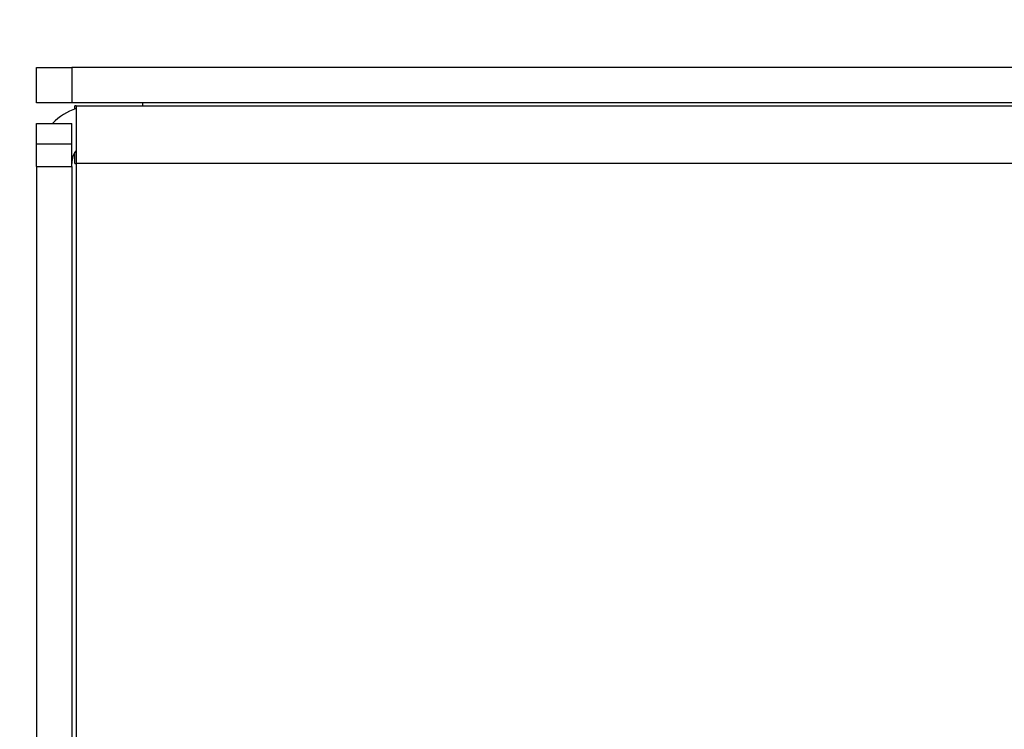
# Model space of a CAD drawing. Header units: inches. Extents: x 0.3 to 33.8, y 0.2 to 21.7.
# Tile 92 of 192: x 12.221 to 12.568, y 15.692 to 15.943. Entities that reach past the tile are written whole.
import ezdxf

# ---------------------------------------------------------------- set-up
doc = ezdxf.new("R2010")
doc.units = ezdxf.units.IN
doc.header["$MEASUREMENT"] = 0
doc.layers.add('BORDERS', color=7, linetype='Continuous')
doc.styles.add('SLDTEXTSTYLE0', font='TXT', dxfattribs={"width": 0.75})
doc.dimstyles.new('SLDDIMSTYLE3', dxfattribs={"dimtxt": 0.1377952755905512, "dimasz": 0.13, "dimexe": 0, "dimexo": 0.0625, "dimgap": 0.0344488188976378, "dimtad": 1, "dimdec": 3, "dimlfac": 10, "dimrnd": 1e-09, "dimzin": 4, "dimdsep": 46, "dimtxsty": 'SLDTEXTSTYLE0', "dimsah": 1, "dimcen": 0.09, "dimadec": 0, "dimazin": 1, "dimtfac": 1, "dimtdec": 3, "dimtmove": 0, "dimatfit": 0, "dimfxl": 0, "dimfrac": 2, "dimtolj": 1, "dimtzin": 12, "dimarcsym": 0})

# ---------------------------------------------------------------- blocks, each defined once
blk = doc.blocks.new('_D_4')
at = {"layer": 'BORDERS'}
for p, q in [((12.52514738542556, 16.61009830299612), (12.48316288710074, 16.61009830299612)), ((12.48316288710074, 16.61009830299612), (12.48316288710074, 16.39134830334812)), ((12.83059358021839, 16.61009830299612), (12.87257807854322, 16.61009830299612)), ((12.87257807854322, 16.61009830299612), (12.87257807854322, 16.39134830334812)), ((12.48316288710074, 16.39134830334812), (12.52514738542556, 16.39134830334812)), ((12.87257807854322, 16.39134830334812), (12.83059358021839, 16.39134830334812)), ((12.22705027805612, 15.94542071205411), (12.22705027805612, 16.22455177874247)), ((13.12705027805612, 15.94542071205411), (13.12705027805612, 16.22455177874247)), ((12.22705027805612, 16.18518170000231), (11.97705027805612, 16.18518170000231)), ((12.22705027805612, 16.18518170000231), (13.12705027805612, 16.18518170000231)), ((13.12705027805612, 16.18518170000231), (13.37705027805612, 16.18518170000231))]:
    blk.add_line(p, q, dxfattribs=at)
for points in [[(12.22705027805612, 16.18518170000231), (12.09705027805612, 16.20518170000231), (12.09705027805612, 16.16518170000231)], [(13.12705027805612, 16.18518170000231), (13.25705027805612, 16.16518170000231), (13.25705027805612, 16.20518170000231)]]:
    blk.add_solid(points, dxfattribs=at)
at = {"layer": 'BORDERS', "char_height": 0.1377952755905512, "attachment_point": 1, "style": 'SLDTEXTSTYLE0'}
for s, insert in [('229', (12.52514738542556, 16.56897574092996)), ('9.000', (12.4487858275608, 16.36280914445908))]:
    blk.add_mtext(s, dxfattribs=dict(at, insert=insert))

msp = doc.modelspace()

# ---------------------------------------------------------------- linework, layer by layer
at = {"color": 7, "linetype": 'Continuous', "lineweight": 25}
for p, q in [((12.22705027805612, 15.91330063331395), (12.22705027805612, 15.92580063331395)), ((12.22705027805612, 15.92580063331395), (12.23955027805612, 15.92580063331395)), ((12.23955027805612, 15.92580063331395), (12.23955027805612, 15.91330063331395)), ((13.11455027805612, 15.92580063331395), (12.23955027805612, 15.92580063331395)), ((12.23955027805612, 15.91330063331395), (12.22705027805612, 15.91330063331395)), ((13.11455027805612, 15.91330063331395), (12.23955027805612, 15.91330063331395)), ((12.24105027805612, 15.91230063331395), (12.2406109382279, 15.91230063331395)), ((12.2406109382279, 15.91112762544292), (12.2406109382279, 15.91230063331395)), ((12.24105027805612, 15.91230063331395), (13.11305027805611, 15.91230063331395)), ((12.24105027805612, 15.91230063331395), (12.24105027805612, 15.89192661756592)), ((12.26455027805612, 15.91230063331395), (12.26455027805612, 15.91330063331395)), ((12.22705027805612, 15.90605063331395), (12.23955027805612, 15.90605063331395)), ((12.22705027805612, 15.89873997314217), (12.22705027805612, 15.90605063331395)), ((12.23955027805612, 15.89873997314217), (12.23955027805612, 15.90605063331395)), ((12.23955027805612, 15.89873997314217), (12.22705027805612, 15.89873997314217)), ((12.22705027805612, 15.89086595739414), (12.22705027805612, 15.89873997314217)), ((12.23955027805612, 15.89086595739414), (12.23955027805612, 15.89873997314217)), ((12.2406109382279, 15.89192661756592), (12.2406109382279, 15.89587355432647)), ((12.22705027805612, 15.89086595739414), (12.23955027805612, 15.89086595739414)), ((12.22705027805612, 15.89086595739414), (12.22705027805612, 15.67480063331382)), ((12.23955027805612, 15.89086595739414), (12.23955027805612, 15.68730063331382)), ((12.2406109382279, 15.89192661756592), (12.24105027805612, 15.89192661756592)), ((13.11305027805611, 15.89192661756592), (12.24105027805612, 15.89192661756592)), ((12.24105027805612, 15.89192661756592), (12.24105027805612, 15.68730063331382))]:
    msp.add_line(p, q, dxfattribs=at)
for radius, start, end in [(0.02037401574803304, 108.231083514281, 136.113127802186), (0.007874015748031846, 144.0471087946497, 180)]:
    msp.add_arc((12.24742429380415, 15.89192661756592), radius, start, end, dxfattribs=at)

# ---------------------------------------------------------------- dimensions: what is measured, and where the dimension line sits
at = {"layer": 'BORDERS'}
dim = msp.add_linear_dim(base=(13.12705027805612, 16.18518170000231), p1=(12.22705027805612, 15.90605063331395), p2=(13.12705027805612, 15.90605063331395), dimstyle='SLDDIMSTYLE3', dxfattribs=at)
dim.commit()
dim.dimension.update_dxf_attribs({"geometry": '_D_4', "text_midpoint": (12.67787048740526, 16.18518170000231), "dimtype": 160})

doc.saveas('drawing.dxf')
